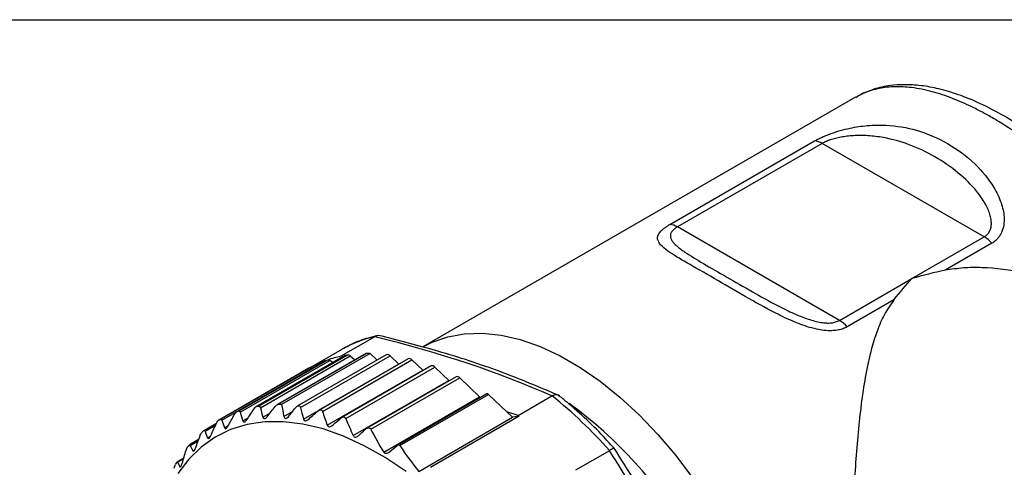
# Model space of a CAD drawing. Header units: millimetres. Extents: x 6 to 273, y 6 to 210.
# Tile 73 of 75: x 145 to 183, y 192 to 210. Entities that reach past the tile are written whole.
import ezdxf

# ---------------------------------------------------------------- set-up
doc = ezdxf.new("R2010")
doc.units = ezdxf.units.MM
doc.linetypes.add('SLD-Solid', pattern=[0])
doc.layers.add('TEXT', color=140, linetype='SLD-Solid', lineweight=25)

msp = doc.modelspace()

# ---------------------------------------------------------------- linework, layer by layer
for p, q in [((177.362, 206.516), (160.467, 196.763)), ((170.107, 201.544), (175.764, 204.81)), ((176.065, 204.714), (170.408, 201.448)), ((182.389, 201.063), (176.065, 204.714)), ((176.732, 197.797), (170.408, 201.448)), ((179.561, 199.43), (182.389, 201.063)), ((182.69, 200.811), (180.86, 199.754)), ((176.732, 197.797), (179.561, 199.43)), ((178.864, 198.602), (177.034, 197.546)), ((158.583, 197.157), (157.261, 196.394)), ((157.299, 196.666), (152.504, 193.899)), ((158.267, 196.507), (154.802, 194.507)), ((158.408, 196.508), (154.943, 194.507)), ((158.408, 196.508), (158.679, 196.248)), ((156.648, 196.215), (153.182, 194.214)), ((156.659, 196.22), (153.194, 194.22)), ((156.737, 196.248), (153.272, 194.248)), ((153.334, 194.204), (156.836, 196.226)), ((157.412, 196.42), (153.945, 194.418)), ((157.435, 196.428), (153.97, 194.428)), ((157.519, 196.442), (154.055, 194.442)), ((154.119, 194.384), (157.621, 196.406)), ((158.231, 196.498), (154.759, 194.493)), ((159.037, 196.455), (155.559, 194.447)), ((155.684, 194.392), (159.181, 196.411)), ((159.889, 196.297), (156.406, 194.286)), ((156.544, 194.239), (160.033, 196.253)), ((156.947, 196.151), (156.836, 196.226)), ((157.328, 196.371), (157.261, 196.394)), ((157.621, 196.406), (157.812, 196.256)), ((159.181, 196.411), (159.521, 196.086)), ((160.033, 196.253), (160.458, 195.848)), ((156.017, 195.926), (152.552, 193.926)), ((152.61, 193.896), (156.113, 195.918)), ((155.802, 193.939), (159.521, 196.086)), ((156.123, 195.912), (156.113, 195.918)), ((156.73, 193.696), (160.458, 195.848)), ((160.79, 196.016), (157.299, 194.001)), ((157.453, 193.963), (160.934, 195.973)), ((160.458, 195.848), (160.474, 195.834)), ((160.934, 195.973), (161.482, 195.449)), ((157.747, 193.293), (161.482, 195.449)), ((161.762, 195.592), (158.261, 193.571)), ((158.431, 193.542), (161.906, 195.548)), ((161.482, 195.449), (161.495, 195.438)), ((161.906, 195.548), (162.677, 194.813)), ((158.935, 192.653), (162.677, 194.813)), ((162.962, 194.928), (159.472, 192.914)), ((159.566, 192.905), (163.034, 194.906)), ((163.034, 194.906), (163.745, 194.227)), ((164.18, 194.081), (165.502, 194.845)), ((155.037, 194.041), (155.372, 194.235)), ((163.97, 194.012), (163.745, 194.227)), ((164.18, 194.081), (163.745, 194.227)), ((153.438, 193.871), (153.637, 193.986)), ((154.219, 194.016), (154.49, 194.173)), ((160.306, 191.896), (163.97, 194.012)), ((164.223, 194.048), (160.758, 192.047)), ((164.223, 194.048), (163.97, 194.012)), ((152.398, 193.767), (151.911, 193.486)), ((151.956, 193.464), (152.368, 193.702)), ((152.716, 193.601), (152.865, 193.687)), ((151.707, 193.137), (151.346, 192.929)), ((151.379, 192.914), (151.69, 193.094)), ((152.059, 193.209), (152.172, 193.274)), ((151.476, 192.7), (151.557, 192.746)), ((167.747, 192.701), (166.425, 191.938)), ((151.125, 192.412), (150.863, 192.261)), ((150.885, 192.251), (151.117, 192.385)), ((150.973, 192.079), (151.026, 192.11))]:
    msp.add_line(p, q)
at = {"flags": 128}
for points in [[(160.467, 196.763), (160.824, 196.945), (161.437, 197.16), (162.094, 197.278), (162.79, 197.298), (163.517, 197.22), (164.27, 197.044), (165.041, 196.774), (165.823, 196.41), (166.609, 195.956), (167.391, 195.417), (168.162, 194.798), (168.915, 194.103), (169.643, 193.341), (170.339, 192.518), (170.996, 191.641)], [(156.659, 196.22), (156.649, 196.216), (156.648, 196.215)], [(162.677, 194.813), (162.699, 194.793), (162.712, 194.784)], [(159.808, 191.887), (158.994, 192.436), (158.178, 192.901), (157.365, 193.276), (156.564, 193.559), (155.78, 193.746), (155.021, 193.838), (154.293, 193.832), (153.602, 193.728), (152.954, 193.529), (152.355, 193.235), (151.809, 192.848), (151.322, 192.373), (150.897, 191.813)]]:
    msp.add_lwpolyline(points, dxfattribs=at)
for centre, radius, start, end in [((175.72, 204.153), 0.658, 58.4048, 86.202), ((170.063, 200.888), 0.658, 58.4048, 86.202), ((181.749, 199.99), 1.249, 41.0817, 59.1608), ((176.092, 196.725), 1.249, 41.0817, 59.1608), ((159.522, 192.798), 4.462, 102.0499, 119.8831), ((158.267, 196.435), 0.0718, 90.0725, 119.5826), ((158.358, 190.833), 5.675, 89.4959, 90.9256), ((158.156, 192.107), 4.378, 110.0022, 119.2495), ((158.236, 191.877), 4.621, 102.1863, 108.9363), ((156.764, 196.135), 0.116, 51.393, 103.3406), ((157.447, 196.36), 0.0687, 99.8094, 119.9003), ((158.299, 191.586), 4.918, 99.1168, 100.1142), ((157.528, 196.305), 0.138, 47.4234, 93.7187), ((159.079, 196.334), 0.128, 37.1294, 109.3357), ((159.929, 196.17), 0.133, 38.7614, 107.7037), ((156.057, 195.836), 0.0991, 56.0301, 114.0249), ((160.83, 195.89), 0.133, 38.7614, 107.7037), ((161.803, 195.467), 0.131, 38.2137, 108.2515), ((162.982, 194.865), 0.0664, 38.7614, 107.7037), ((154.236, 180.797), 18.016, 41.3783, 51.2594), ((154.729, 190.009), 4.482, 108.9677, 110.0289), ((154.834, 189.586), 4.918, 99.1168, 100.1142), ((154.893, 188.833), 5.675, 89.4959, 90.9256), ((156.52, 181.204), 16.472, 6.0667, 54.1184), ((154.671, 190.145), 4.334, 119.2686, 120.3538), ((154.332, 181.712), 15.811, 51.2783, 51.4749), ((154.753, 190.035), 4.472, 129.6006, 130.6634), ((155.058, 189.738), 4.897, 139.5364, 140.5366), ((155.647, 189.326), 5.617, 148.753, 149.6658)]:
    msp.add_arc(centre, radius, start, end)
for points, knots in [([(190.667, 196.569), (190.66, 196.588), (190.506, 196.992), (190.143, 197.732), (189.556, 198.813), (188.994, 199.694), (188.471, 200.433), (188.043, 200.991), (187.617, 201.508), (187.023, 202.186), (186.287, 202.948), (185.353, 203.809), (184.554, 204.469), (183.84, 204.995), (183.258, 205.386), (182.731, 205.704), (182.253, 205.967), (181.706, 206.243), (181.031, 206.533), (180.235, 206.785), (179.496, 206.917), (178.813, 206.941), (178.19, 206.856), (177.696, 206.713), (177.445, 206.548), (177.372, 206.499)], [0, 0, 0, 0, 0.002927, 0.063001, 0.115435, 0.174184, 0.20594, 0.239276, 0.270152, 0.297712, 0.36318, 0.417055, 0.478383, 0.515662, 0.552779, 0.589205, 0.616637, 0.645645, 0.697495, 0.753751, 0.814428, 0.863458, 0.917343, 0.975929, 1, 1, 1, 1]), ([(191.218, 196.251), (191.158, 196.433), (190.955, 197.05), (190.465, 198.057), (189.721, 199.38), (188.834, 200.672), (187.86, 201.867), (186.947, 202.839), (186.062, 203.678), (185.146, 204.448), (184.184, 205.158), (183.205, 205.779), (182.261, 206.273), (181.4, 206.625), (180.629, 206.856), (179.921, 206.985), (179.295, 207.022), (178.675, 206.978), (178.046, 206.85), (177.638, 206.649), (177.425, 206.543)], [0, 0, 0, 0, 0.028125, 0.095112, 0.156504, 0.238218, 0.307923, 0.366134, 0.421451, 0.478827, 0.538305, 0.599962, 0.660929, 0.716742, 0.767062, 0.814356, 0.861062, 0.899046, 0.947274, 1, 1, 1, 1]), ([(175.764, 204.81), (175.789, 204.824), (175.84, 204.853), (175.923, 204.896), (176.01, 204.938), (176.103, 204.98), (176.201, 205.021), (176.303, 205.062), (176.49, 205.131), (176.773, 205.223), (177.25, 205.341), (177.858, 205.43), (178.742, 205.443), (179.816, 205.258), (180.981, 204.749), (182.019, 203.986), (182.702, 203.157), (183.06, 202.428), (183.175, 201.917), (183.163, 201.524), (183.093, 201.28), (183.002, 201.107), (182.916, 200.991), (182.813, 200.89), (182.731, 200.837), (182.69, 200.811)], [0, 0, 0, 0, 0.008632, 0.017281, 0.026001, 0.034844, 0.043861, 0.053097, 0.062598, 0.093257, 0.125643, 0.183938, 0.250711, 0.36764, 0.500028, 0.632291, 0.749188, 0.816031, 0.874439, 0.907807, 0.939258, 0.955187, 0.970461, 0.985313, 1, 1, 1, 1]), ([(182.389, 201.063), (182.411, 201.076), (182.454, 201.103), (182.509, 201.152), (182.556, 201.206), (182.595, 201.267), (182.626, 201.333), (182.648, 201.404), (182.663, 201.482), (182.669, 201.564), (182.666, 201.651), (182.655, 201.744), (182.636, 201.841), (182.598, 201.979), (182.53, 202.16), (182.417, 202.381), (182.272, 202.609), (181.955, 203.028), (181.375, 203.601), (180.478, 204.209), (179.504, 204.68), (178.707, 204.903), (178.152, 204.989), (177.855, 205.017), (177.568, 205.027), (177.294, 205.019), (177.035, 204.997), (176.796, 204.962), (176.578, 204.915), (176.382, 204.858), (176.207, 204.79), (176.112, 204.739), (176.065, 204.714)], [0, 0, 0, 0, 0.008987, 0.017955, 0.027001, 0.036224, 0.045714, 0.055554, 0.065821, 0.07658, 0.08789, 0.099799, 0.112351, 0.125581, 0.153605, 0.183652, 0.215908, 0.250526, 0.370299, 0.5, 0.629538, 0.74923, 0.783706, 0.815923, 0.846032, 0.874219, 0.900039, 0.923288, 0.944341, 0.963698, 0.982, 1, 1, 1, 1]), ([(177.034, 197.546), (177.008, 197.532), (176.957, 197.504), (176.874, 197.471), (176.787, 197.443), (176.694, 197.421), (176.597, 197.406), (176.494, 197.396), (176.307, 197.39), (176.024, 197.412), (175.547, 197.517), (174.939, 197.739), (174.056, 198.164), (172.981, 198.768), (171.816, 199.458), (170.778, 200.04), (170.095, 200.451), (169.737, 200.742), (169.622, 200.939), (169.634, 201.105), (169.704, 201.225), (169.795, 201.322), (169.881, 201.396), (169.984, 201.471), (170.066, 201.52), (170.107, 201.544)], [0, 0, 0, 0, 0.008632, 0.017281, 0.026001, 0.034844, 0.043861, 0.053097, 0.062598, 0.093257, 0.125643, 0.183938, 0.250711, 0.36764, 0.500028, 0.632291, 0.749188, 0.816031, 0.874439, 0.907807, 0.939258, 0.955187, 0.970461, 0.985313, 1, 1, 1, 1]), ([(170.408, 201.448), (170.386, 201.435), (170.343, 201.41), (170.288, 201.37), (170.241, 201.329), (170.202, 201.288), (170.171, 201.246), (170.149, 201.203), (170.134, 201.159), (170.129, 201.114), (170.131, 201.068), (170.142, 201.02), (170.161, 200.971), (170.199, 200.902), (170.267, 200.814), (170.38, 200.705), (170.525, 200.589), (170.842, 200.366), (171.422, 200.017), (172.319, 199.5), (173.293, 198.937), (174.09, 198.491), (174.645, 198.211), (174.943, 198.071), (175.229, 197.949), (175.504, 197.848), (175.762, 197.77), (176.001, 197.718), (176.219, 197.692), (176.415, 197.696), (176.59, 197.728), (176.685, 197.774), (176.732, 197.797)], [0, 0, 0, 0, 0.008987, 0.017955, 0.027001, 0.036224, 0.045714, 0.055554, 0.065821, 0.07658, 0.08789, 0.099799, 0.112351, 0.125581, 0.153605, 0.183652, 0.215908, 0.250526, 0.370299, 0.5, 0.629538, 0.74923, 0.783706, 0.815923, 0.846032, 0.874219, 0.900039, 0.923288, 0.944341, 0.963698, 0.982, 1, 1, 1, 1]), ([(187.831, 198.171), (187.706, 198.254), (187.006, 198.718), (185.672, 199.22), (183.933, 199.704), (182.597, 199.867), (181.565, 199.863), (181.096, 199.791), (180.86, 199.754)], [0, 0, 0, 0, 0.063253, 0.353394, 0.573694, 0.797675, 0.898244, 1, 1, 1, 1]), ([(178.864, 198.602), (178.734, 198.416), (178.475, 198.044), (178.107, 197.175), (177.751, 195.816), (177.534, 194.209), (177.395, 192.688), (177.303, 191.335), (177.226, 189.765), (177.169, 188.109), (177.133, 186.565), (177.112, 185.191), (177.104, 183.901), (177.108, 182.802), (177.122, 181.895), (177.148, 181.178), (177.185, 180.618), (177.251, 180.191), (177.298, 179.978), (177.358, 180.005), (177.359, 180.006)], [0, 0, 0, 0, 0.034607, 0.069264, 0.141574, 0.237257, 0.286547, 0.335827, 0.40426, 0.474369, 0.530183, 0.587509, 0.643386, 0.701225, 0.752304, 0.804704, 0.859297, 0.914996, 0.999021, 1, 1, 1, 1]), ([(158.697, 197.201), (158.574, 197.171), (158.228, 197.088), (157.777, 196.927), (157.474, 196.753), (157.366, 196.691)], [0, 0, 0, 0, 0.262019, 0.737113, 1, 1, 1, 1]), ([(158.792, 197.196), (158.755, 197.2), (158.687, 197.208), (158.621, 197.176), (158.59, 197.161)], [0, 0, 0, 0, 0.532321, 1, 1, 1, 1]), ([(165.816, 194.843), (165.04, 195.173), (163.545, 195.807), (161.157, 196.589), (159.513, 197.011), (158.728, 197.213)], [0, 0, 0, 0, 0.360809, 0.694995, 1, 1, 1, 1]), ([(165.794, 194.841), (165.769, 194.858), (165.717, 194.893), (165.614, 194.891), (165.543, 194.862), (165.51, 194.849)], [0, 0, 0, 0, 0.342919, 0.696333, 1, 1, 1, 1]), ([(167.989, 192.742), (167.862, 192.883), (167.496, 193.29), (166.868, 193.919), (166.24, 194.485), (165.861, 194.792), (165.742, 194.888)], [0, 0, 0, 0, 0.1766767, 0.5116409, 0.8469286, 1, 1, 1, 1]), ([(153.272, 194.248), (153.282, 194.251), (153.291, 194.251), (153.299, 194.249), (153.307, 194.246), (153.314, 194.24), (153.32, 194.233), (153.326, 194.225), (153.33, 194.215), (153.334, 194.204)], [0, 0, 0, 0, 0.0000534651, 0.0000534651, 0.0000534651, 0.0001065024, 0.0001065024, 0.0001065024, 0.0001610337, 0.0001610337, 0.0001610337, 0.0001610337]), ([(154.055, 194.442), (154.065, 194.444), (154.075, 194.442), (154.084, 194.438), (154.092, 194.434), (154.099, 194.427), (154.105, 194.418), (154.111, 194.408), (154.116, 194.397), (154.119, 194.384)], [0, 0, 0, 0, 0.0000534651, 0.0000534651, 0.0000534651, 0.0001065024, 0.0001065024, 0.0001065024, 0.0001610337, 0.0001610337, 0.0001610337, 0.0001610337]), ([(155.487, 194.38), (155.521, 194.424), (155.565, 194.459), (155.624, 194.465), (155.642, 194.459), (155.669, 194.433), (155.678, 194.414), (155.684, 194.392)], [0, 0, 0, 0, 0.5, 0.5, 0.75, 0.75, 1, 1, 1, 1]), ([(156.372, 194.261), (156.405, 194.289), (156.443, 194.308), (156.508, 194.301), (156.533, 194.275), (156.544, 194.239)], [0, 0, 0, 0, 0.5, 0.5, 1, 1, 1, 1]), ([(152.552, 193.926), (152.561, 193.931), (152.57, 193.933), (152.577, 193.932), (152.585, 193.931), (152.591, 193.927), (152.597, 193.921), (152.602, 193.914), (152.607, 193.906), (152.61, 193.896)], [0, 0, 0, 0, 0.0000534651, 0.0000534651, 0.0000534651, 0.0001065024, 0.0001065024, 0.0001065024, 0.0001610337, 0.0001610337, 0.0001610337, 0.0001610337]), ([(153.438, 193.871), (153.448, 193.839), (153.469, 193.82), (153.527, 193.834), (153.56, 193.868), (153.587, 193.909)], [0, 0, 0, 0, 0.5, 0.5, 1, 1, 1, 1]), ([(154.219, 194.016), (154.229, 193.981), (154.25, 193.957), (154.312, 193.962), (154.348, 193.992), (154.378, 194.03)], [0, 0, 0, 0, 0.5, 0.5, 1, 1, 1, 1]), ([(155.037, 194.041), (155.046, 193.998), (155.071, 193.965), (155.148, 193.97), (155.191, 194.005), (155.226, 194.049)], [0, 0, 0, 0, 0.5, 0.5, 1, 1, 1, 1]), ([(155.802, 193.939), (155.812, 193.903), (155.834, 193.876), (155.896, 193.866), (155.934, 193.884), (155.967, 193.912)], [0, 0, 0, 0, 0.5, 0.5, 1, 1, 1, 1]), ([(157.263, 193.975), (157.297, 194.004), (157.336, 194.024), (157.408, 194.022), (157.438, 193.999), (157.453, 193.963)], [0, 0, 0, 0, 0.5, 0.5, 1, 1, 1, 1]), ([(151.903, 193.48), (151.911, 193.487), (151.919, 193.491), (151.926, 193.491), (151.932, 193.492), (151.938, 193.49), (151.943, 193.485), (151.949, 193.48), (151.953, 193.473), (151.956, 193.464)], [0, 0, 0, 0, 0.0000534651, 0.0000534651, 0.0000534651, 0.0001065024, 0.0001065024, 0.0001065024, 0.0001610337, 0.0001610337, 0.0001610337, 0.0001610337]), ([(152.716, 193.601), (152.726, 193.573), (152.746, 193.558), (152.798, 193.582), (152.829, 193.62), (152.852, 193.663)], [0, 0, 0, 0, 0.5, 0.5, 1, 1, 1, 1]), ([(156.73, 193.696), (156.743, 193.66), (156.77, 193.635), (156.84, 193.632), (156.879, 193.651), (156.913, 193.68)], [0, 0, 0, 0, 0.5, 0.5, 1, 1, 1, 1]), ([(158.207, 193.529), (158.243, 193.563), (158.285, 193.59), (158.371, 193.601), (158.411, 193.581), (158.431, 193.542)], [0, 0, 0, 0, 0.5, 0.5, 1, 1, 1, 1]), ([(152.059, 193.209), (152.069, 193.185), (152.088, 193.175), (152.135, 193.208), (152.162, 193.249), (152.182, 193.295)], [0, 0, 0, 0, 0.5, 0.5, 1, 1, 1, 1]), ([(157.747, 193.293), (157.765, 193.255), (157.802, 193.233), (157.887, 193.243), (157.93, 193.269), (157.966, 193.303)], [0, 0, 0, 0, 0.5, 0.5, 1, 1, 1, 1]), ([(151.347, 192.928), (151.348, 192.929), (151.357, 192.937), (151.368, 192.932), (151.376, 192.92), (151.379, 192.914)], [0, 0, 0, 0, 0.1058361, 0.5461377, 1, 1, 1, 1]), ([(151.476, 192.7), (151.486, 192.68), (151.502, 192.674), (151.544, 192.716), (151.567, 192.761), (151.584, 192.808)], [0, 0, 0, 0, 0.5, 0.5, 1, 1, 1, 1]), ([(159.452, 192.9), (159.47, 192.914), (159.491, 192.926), (159.534, 192.931), (159.555, 192.922), (159.566, 192.905)], [0, 0, 0, 0, 0.5, 0.5, 1, 1, 1, 1]), ([(167.935, 192.799), (167.935, 192.8), (167.941, 192.812), (167.906, 192.799), (167.844, 192.765), (167.783, 192.724), (167.754, 192.706)], [0, 0, 0, 0, 0.030593, 0.399451, 0.722459, 1, 1, 1, 1]), ([(172.636, 184.031), (172.151, 185.115), (171.2, 187.241), (169.61, 190.164), (168.468, 191.96), (167.935, 192.799)], [0, 0, 0, 0, 0.357211, 0.699833, 1, 1, 1, 1]), ([(158.935, 192.653), (158.957, 192.617), (158.997, 192.599), (159.082, 192.609), (159.123, 192.631), (159.16, 192.661)], [0, 0, 0, 0, 0.5, 0.5, 1, 1, 1, 1]), ([(150.844, 192.239), (150.85, 192.249), (150.856, 192.256), (150.861, 192.26), (150.866, 192.263), (150.871, 192.264), (150.875, 192.263), (150.879, 192.261), (150.882, 192.257), (150.885, 192.251)], [0, 0, 0, 0, 0.0000534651, 0.0000534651, 0.0000534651, 0.0001065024, 0.0001065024, 0.0001065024, 0.0001610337, 0.0001610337, 0.0001610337, 0.0001610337]), ([(150.973, 192.079), (150.981, 192.063), (150.996, 192.062), (151.031, 192.113), (151.05, 192.16), (151.065, 192.209)], [0, 0, 0, 0, 0.5, 0.5, 1, 1, 1, 1])]:
    msp.add_open_spline(points, degree=3, knots=knots)
for points in [[(180.86, 199.754), (180.432, 199.67), (179.996, 199.563), (179.561, 199.43)], [(178.864, 198.602), (179.1, 198.901), (179.331, 199.179), (179.561, 199.43)], [(158.583, 197.157), (158.586, 197.159), (158.588, 197.16), (158.59, 197.161)], [(165.502, 194.845), (163.454, 195.758), (161.134, 196.533), (158.583, 197.157)], [(165.51, 194.849), (165.508, 194.847), (165.505, 194.846), (165.502, 194.845)], [(153.105, 194.123), (153.131, 194.169), (153.164, 194.209), (153.194, 194.22)], [(153.334, 194.204), (153.367, 194.093), (153.402, 193.982), (153.438, 193.871)], [(153.587, 193.909), (153.681, 194.054), (153.777, 194.198), (153.872, 194.343)], [(153.872, 194.343), (153.902, 194.387), (153.938, 194.422), (153.97, 194.428)], [(154.119, 194.384), (154.151, 194.262), (154.185, 194.139), (154.219, 194.016)], [(154.378, 194.03), (154.483, 194.165), (154.589, 194.3), (154.696, 194.434)], [(154.696, 194.434), (154.728, 194.475), (154.767, 194.506), (154.802, 194.507)], [(154.943, 194.507), (154.973, 194.352), (155.004, 194.197), (155.037, 194.041)], [(155.226, 194.049), (155.312, 194.159), (155.4, 194.27), (155.487, 194.38)], [(155.684, 194.392), (155.721, 194.241), (155.761, 194.09), (155.802, 193.939)], [(155.967, 193.912), (156.101, 194.028), (156.236, 194.145), (156.372, 194.261)], [(156.544, 194.239), (156.603, 194.058), (156.665, 193.877), (156.73, 193.696)], [(152.402, 193.777), (152.425, 193.825), (152.454, 193.869), (152.481, 193.885)], [(152.61, 193.896), (152.644, 193.797), (152.679, 193.699), (152.716, 193.601)], [(152.852, 193.663), (152.936, 193.816), (153.02, 193.97), (153.105, 194.123)], [(156.913, 193.68), (157.029, 193.778), (157.146, 193.877), (157.263, 193.975)], [(157.453, 193.963), (157.545, 193.739), (157.643, 193.516), (157.747, 193.293)], [(151.956, 193.464), (151.989, 193.379), (152.024, 193.294), (152.059, 193.209)], [(152.182, 193.295), (152.255, 193.456), (152.328, 193.616), (152.402, 193.777)], [(157.966, 193.303), (158.046, 193.379), (158.126, 193.454), (158.207, 193.529)], [(158.431, 193.542), (158.586, 193.243), (158.754, 192.947), (158.935, 192.653)], [(151.584, 192.808), (151.646, 192.975), (151.708, 193.142), (151.771, 193.308)], [(151.771, 193.308), (151.79, 193.359), (151.815, 193.406), (151.84, 193.427)], [(151.065, 192.209), (151.115, 192.38), (151.167, 192.552), (151.219, 192.723)], [(151.219, 192.723), (151.235, 192.775), (151.256, 192.825), (151.277, 192.851)], [(151.379, 192.914), (151.41, 192.842), (151.443, 192.771), (151.476, 192.7)], [(159.16, 192.661), (159.257, 192.74), (159.354, 192.82), (159.452, 192.9)], [(159.566, 192.905), (159.794, 192.562), (160.039, 192.226), (160.306, 191.896)], [(167.747, 192.701), (167.75, 192.703), (167.752, 192.704), (167.754, 192.706)], [(172.468, 183.897), (171.15, 186.968), (169.567, 189.92), (167.747, 192.701)], [(150.751, 192.027), (150.764, 192.08), (150.781, 192.133), (150.799, 192.163)], [(150.885, 192.251), (150.913, 192.193), (150.942, 192.136), (150.973, 192.079)]]:
    msp.add_open_spline(points, degree=3)
at = {"layer": 'TEXT'}
msp.add_line((6.35, 209.55), (273.05, 209.55), dxfattribs=at)

doc.saveas('drawing.dxf')
